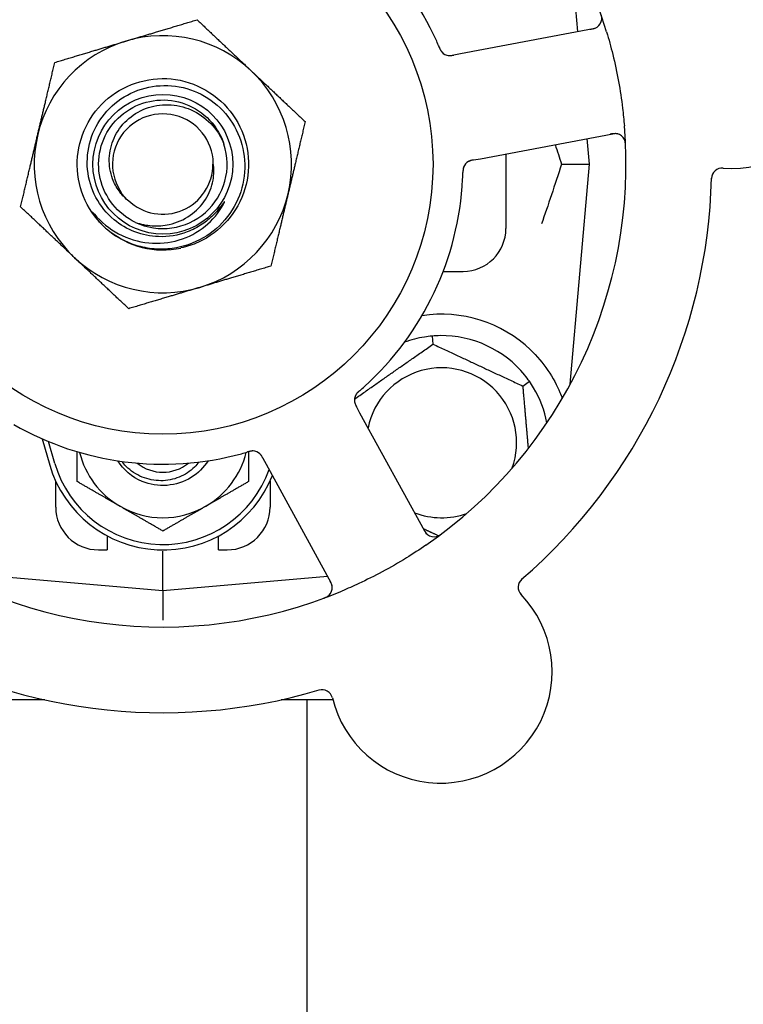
# Model space of a CAD drawing. Header units: inches. Extents: x 24 to 1128, y -69 to 748.
# Tile 31 of 256: x 115.57 to 117.68, y 212.99 to 215.86. Entities that reach past the tile are written whole.
import ezdxf

# ---------------------------------------------------------------- set-up
doc = ezdxf.new("R2010")
doc.units = ezdxf.units.IN
doc.header["$LTSCALE"] = 32
doc.header["$MEASUREMENT"] = 0
doc.layers.add('Dimension (ANSI)', color=7, linetype='Continuous', lineweight=25)
doc.layers.add('Visible (ANSI)', color=7, linetype='Continuous', lineweight=30)
doc.styles.add('Note Text (ANSI)', font='tahoma.ttf')
doc.dimstyles.new('SB Fraction-16 (ANSI)', dxfattribs={"dimscale": 32, "dimtxt": 0.125, "dimasz": 0.098425, "dimexe": 0.125, "dimexo": 0.0625, "dimgap": 0.031496, "dimtad": 0, "dimtih": 1, "dimtoh": 1, "dimdec": 4, "dimrnd": 1e-08, "dimzin": 0, "dimdsep": 46, "dimlunit": 5, "dimtxsty": 'Note Text (ANSI)', "dimcen": 0.09, "dimdle": 0.393701, "dimclrd": 256, "dimclre": 256, "dimclrt": 256, "dimadec": 0, "dimazin": 3, "dimtfac": 0.96, "dimtofl": 0, "dimtmove": 0, "dimatfit": 3, "dimfxl": 1, "dimfrac": 2, "dimtolj": 1, "dimtzin": 12, "dimlwd": -1, "dimlwe": -1, "dimarcsym": 0})

# ---------------------------------------------------------------- blocks, each defined once
blk = doc.blocks.new('*D15')
at = {"layer": 'Defpoints', "color": 0, "transparency": 16777216}
for p in [(152.2904, 475.4837), (60.9568, 155.772), (120.1654, 155.772)]:
    blk.add_point(p, dxfattribs=at)
at = {"layer": 'Dimension (ANSI)', "transparency": 16777216}
for p, q in [((150.2904, 475.4837), (56.9568, 475.4837)), ((60.9568, 472.3341), (60.9568, 338.1609)), ((60.9568, 158.9216), (60.9568, 331.0948)), ((118.1654, 155.772), (56.9568, 155.772))]:
    blk.add_line(p, q, dxfattribs=at)
for points in [[(60.4319, 472.3341), (61.4817, 472.3341), (60.9568, 475.4837)], [(60.4319, 158.9216), (61.4817, 158.9216), (60.9568, 155.772)]]:
    blk.add_solid(points, dxfattribs=at)
at = {"layer": 'Dimension (ANSI)', "transparency": 16777216, "insert": (48.754, 337.153), "char_height": 4, "attachment_point": 1, "style": 'Note Text (ANSI)'}
blk.add_mtext('\\A1;319 11/16', dxfattribs=at)

msp = doc.modelspace()

# ---------------------------------------------------------------- linework, layer by layer
at = {"layer": 'Visible (ANSI)'}
for p, q in [((117.19602, 215.82433), (117.17369, 216.07956)), ((117.24003, 215.83263), (116.85383, 215.75977)), ((116.85383, 215.75977), (116.83428, 215.75608)), ((116.91158, 215.45367), (117.29778, 215.52653)), ((117.22986, 215.43758), (117.22331, 215.51248)), ((116.89206, 215.44999), (116.91158, 215.45367)), ((116.98611, 215.46773), (116.98611, 215.25008)), ((117.14839, 215.43758), (117.22986, 215.43758)), ((117.17369, 214.79559), (117.22986, 215.43758)), ((116.8034, 215.12508), (116.86111, 215.12508)), ((116.77137, 214.93639), (116.77345, 214.91265)), ((117.03508, 214.79065), (117.05459, 214.80432)), ((116.56068, 214.71188), (116.55113, 214.72934)), ((116.74931, 214.3671), (116.56068, 214.71188)), ((115.63378, 214.63665), (115.65611, 214.56008)), ((115.67111, 214.56445), (115.65236, 214.62873)), ((116.27787, 214.57981), (116.2874, 214.56237)), ((116.2874, 214.56237), (116.47604, 214.21759)), ((115.67361, 214.43758), (115.67361, 214.51312)), ((116.29861, 214.51312), (116.29861, 214.43758)), ((115.82361, 214.35341), (115.82361, 214.31258)), ((116.14861, 214.31258), (116.14861, 214.35341)), ((115.79861, 214.31258), (115.82361, 214.31258)), ((115.98611, 214.19383), (115.98611, 214.30841)), ((116.14861, 214.31258), (116.17361, 214.31258)), ((115.34412, 214.24999), (115.98611, 214.19383)), ((115.98611, 214.19383), (116.46606, 214.23582)), ((115.98611, 214.19383), (115.98611, 214.10783)), ((115.64173, 213.87508), (115.37861, 213.87508)), ((116.48159, 213.87508), (116.33048, 213.87508)), ((116.40611, 213.87508), (116.40611, 211.52358))]:
    msp.add_line(p, q, dxfattribs=at)
for radius in [0.7875, 0.20385]:
    msp.add_circle((115.98611, 215.43758), radius, dxfattribs=at)
for centre, radius, start, end in [((115.98611, 215.43758), 1.35, 16.62287, 76.74397), ((115.98611, 215.43758), 0.875, 24.19111, 69.17573), ((117.64436, 215.75041), 0.325, 265.56477, 115.80207), ((117.23424, 215.86334), 0.03125, 280.68342, 18.83549), ((115.98611, 215.43758), 0.375, 106.68342, 166.68342), ((115.98611, 215.43758), 0.375, 46.68342, 106.68342), ((116.82282, 215.78572), 0.03125, 221.46904, 263.46837), ((115.98611, 215.43758), 0.375, 346.68342, 46.68342), ((115.98611, 215.43758), 0.14696, 1.25861, 225.29572), ((115.98611, 215.43758), 1.35, 304.62287, 4.74397), ((115.98611, 215.43758), 0.375, 166.68342, 226.68342), ((117.30357, 215.49582), 0.03125, 2.53135, 100.68342), ((115.98611, 215.43758), 0.1875, 244.71096, 18.15663), ((115.98611, 215.43758), 0.14583, 226.55117, 0.00317), ((116.89215, 215.4182), 0.03125, 118.67765, 160.13682), ((117.61681, 215.39523), 0.03125, 85.56477, 178.51231), ((115.98611, 215.43758), 0.875, 312.19111, 357.17573), ((115.98611, 215.43758), 1.6, 310.81714, 358.5497), ((115.98611, 215.43758), 0.375, 286.68342, 346.68342), ((115.98611, 215.43758), 0.25, 226.19222, 229.96044), ((115.98611, 215.43758), 0.25, 229.96044, 282.10596), ((116.86111, 215.25008), 0.125, 270, 0), ((115.98611, 215.43758), 0.375, 226.68342, 286.68342), ((116.79861, 214.62508), 0.375, 46.24547, 98.78707), ((116.79861, 214.62508), 0.3125, 39.15807, 90.84193), ((116.79861, 214.62508), 0.3125, 99.15807, 110.27972), ((116.79861, 214.62508), 0.21875, 340.34111, 168.47873), ((116.57577, 214.7494), 0.03125, 149.46904, 191.46837), ((116.79861, 214.62508), 0.3125, 10.71622, 30.84193), ((115.98611, 215.43758), 0.875, 240.19111, 285.17573), ((115.98611, 214.65633), 0.25, 193.73904, 240), ((115.98611, 214.65633), 0.25, 300, 346.26096), ((116.24767, 214.56989), 0.03125, 46.67765, 88.13682), ((115.98611, 214.65633), 0.32812, 196.2602, 340.60541), ((115.98611, 214.65633), 0.11727, 230.56429, 309.43571), ((115.98611, 214.65633), 0.34375, 196.2602, 338.3076), ((115.79861, 214.43758), 0.125, 180, 270), ((115.98611, 214.65633), 0.25, 240, 300), ((116.17361, 214.43758), 0.125, 270, 0), ((116.79861, 214.62508), 0.21875, 248.88811, 289.65889), ((115.98611, 215.43758), 1.35, 232.62287, 292.74397), ((116.77672, 214.3821), 0.03125, 208.68342, 306.83549), ((116.44862, 214.20259), 0.03125, 290.53135, 28.68342), ((117.05318, 214.20374), 0.03125, 130.85452, 223.80207), ((116.79606, 213.95716), 0.325, 193.56477, 43.80207), ((115.98611, 215.43758), 1.6, 238.81714, 286.5497), ((116.44974, 213.8736), 0.03125, 13.56477, 106.51231)]:
    msp.add_arc(centre, radius, start, end, dxfattribs=at)
for points, weights in [([(115.87845, 215.79679), (115.9747, 215.82564), (116.08585, 215.85895)], [1, 1.0379548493, 1]), ([(116.08585, 215.85895), (116.17026, 215.77935), (116.24337, 215.71042)], [1, 1.0379548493, 1]), ([(115.67106, 215.73464), (115.7822, 215.76794), (115.87845, 215.79679)], [1, 1.0379548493, 1]), ([(115.62119, 215.52395), (115.64434, 215.62173), (115.67106, 215.73464)], [1, 1.0379548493, 1]), ([(116.24337, 215.71042), (116.31648, 215.64148), (116.40089, 215.56189)], [1, 1.0379548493, 1]), ([(116.40089, 215.56189), (116.37417, 215.44898), (116.35103, 215.3512)], [1, 1.0379548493, 1]), ([(115.57132, 215.31327), (115.59805, 215.42617), (115.62119, 215.52395)], [1, 1.0379548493, 1]), ([(116.35103, 215.3512), (116.32788, 215.25342), (116.30116, 215.14052)], [1, 1.0379548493, 1]), ([(115.72885, 215.16474), (115.65574, 215.23367), (115.57132, 215.31327)], [1, 1.0379548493, 1]), ([(115.88637, 215.01621), (115.80196, 215.0958), (115.72885, 215.16474)], [1, 1.0379548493, 1]), ([(116.30116, 215.14052), (116.19002, 215.10721), (116.09376, 215.07836)], [1, 1.0379548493, 1]), ([(116.09376, 215.07836), (115.99751, 215.04952), (115.88637, 215.01621)], [1, 1.0379548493, 1]), ([(116.54467, 214.75246), (116.65815, 214.83192), (116.77345, 214.91265)], [1.05318140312, 1.20116354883, 1.04422863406]), ([(116.77345, 214.91265), (116.90426, 214.85165), (117.03508, 214.79065)], [1.04422863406, 1.20577136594, 1.04422863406]), ([(117.03508, 214.79065), (117.0436, 214.69327), (117.05107, 214.6079)], [1.04422863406, 1.14843950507, 1.11819795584]), ([(115.73611, 214.51199), (115.73611, 214.55809), (115.73611, 214.59905)], [1, 1.02228011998, 1.01840264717]), ([(116.23611, 214.59903), (116.23611, 214.55808), (116.23611, 214.51199)], [1.01840499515, 1.02227336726, 1]), ([(115.86111, 214.43982), (115.8031, 214.47331), (115.73611, 214.51199)], [1, 1.0379548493, 1]), ([(116.23611, 214.51199), (116.16912, 214.47331), (116.11111, 214.43982)], [1, 1.0379548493, 1]), ([(115.98611, 214.36765), (115.91912, 214.40633), (115.86111, 214.43982)], [1, 1.0379548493, 1]), ([(116.11111, 214.43982), (116.0531, 214.40633), (115.98611, 214.36765)], [1, 1.0379548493, 1]), ([(116.78913, 214.35365), (116.76672, 214.3641), (116.74555, 214.37397)], [1.07843603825, 1.09878333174, 1.11023936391])]:
    msp.add_rational_spline(points, weights, degree=2, dxfattribs=at)
for points, knots in [([(117.23206, 215.83113), (117.23299, 215.8313), (117.23392, 215.83148), (117.23754, 215.83219), (117.24019, 215.8328), (117.24456, 215.83411), (117.24638, 215.83479), (117.24929, 215.8361), (117.25056, 215.83679), (117.25249, 215.83801), (117.25319, 215.83851), (117.2539, 215.83906), (117.25405, 215.83917), (117.25418, 215.83928)], [0, 0, 0, 0, 0.007248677, 0.007248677, 0.028564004, 0.028564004, 0.047482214, 0.047482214, 0.065361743, 0.065361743, 0.076705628, 0.076705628, 0.079955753, 0.079955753, 0.079955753, 0.079955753]), ([(117.27969, 215.82377), (117.28625, 215.8018), (117.29221, 215.7798), (117.30394, 215.73173), (117.30957, 215.70531), (117.31911, 215.65274), (117.32302, 215.62691), (117.32827, 215.58383), (117.33004, 215.56657), (117.33148, 215.54923)], [-0.73118965, -0.73118965, -0.73118965, -0.73118965, -0.55244576, -0.55244576, -0.34137939, -0.34137939, -0.13566771, -0.13566771, 0, 0, 0, 0]), ([(116.79167, 215.77918), (116.79149, 215.77962), (116.79129, 215.78009), (116.79107, 215.78059), (116.78915, 215.7851), (116.78647, 215.79123), (116.78427, 215.79614)], [0.48080563, 0.48080563, 0.48080563, 0.48080563, 0.5329828, 0.5329828, 0.5329828, 1, 1, 1, 1]), ([(116.79169, 215.77914), (116.7918, 215.77887), (116.79192, 215.77859), (116.79224, 215.77785), (116.79244, 215.77738), (116.79307, 215.77592), (116.79352, 215.77492), (116.79449, 215.77286), (116.79502, 215.77179), (116.79614, 215.76971), (116.79672, 215.76875), (116.79792, 215.76689), (116.79853, 215.76609), (116.79932, 215.76513), (116.79954, 215.76488), (116.79971, 215.76468)], [0.001596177, 0.001596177, 0.001596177, 0.001596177, 0.00393777, 0.00393777, 0.007842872, 0.007842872, 0.016055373, 0.016055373, 0.025513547, 0.025513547, 0.037191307, 0.037191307, 0.054193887, 0.054193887, 0.06155888, 0.06155888, 0.06155888, 0.06155888]), ([(116.79169, 215.77914), (116.7919, 215.77864), (116.79211, 215.77814), (116.79254, 215.77713), (116.79275, 215.77664), (116.79348, 215.77497), (116.79401, 215.77381), (116.79491, 215.77194), (116.7953, 215.77118), (116.79623, 215.76948), (116.79676, 215.76861), (116.79775, 215.76711), (116.79823, 215.76646), (116.79903, 215.76545), (116.79938, 215.76505), (116.7996, 215.76481), (116.79962, 215.76478), (116.79963, 215.76477), (116.79963, 215.76476), (116.79963, 215.76476)], [0, 0, 0, 0, 0.004180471, 0.004180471, 0.008305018, 0.008305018, 0.018114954, 0.018114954, 0.025612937, 0.025612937, 0.036850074, 0.036850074, 0.047489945, 0.047489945, 0.056089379, 0.056089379, 0.058286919, 0.058286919, 0.058652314, 0.058652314, 0.058652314, 0.058652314]), ([(116.818, 215.75485), (116.81809, 215.75483), (116.81819, 215.75482), (116.81849, 215.75478), (116.81871, 215.75475), (116.81971, 215.75464), (116.82065, 215.75458), (116.82291, 215.75455), (116.82434, 215.75461), (116.82725, 215.75489), (116.82875, 215.7551), (116.8309, 215.75546), (116.83157, 215.75558), (116.83258, 215.75576), (116.83292, 215.75583), (116.83359, 215.75595), (116.83391, 215.75601), (116.83424, 215.75608)], [0.038929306, 0.038929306, 0.038929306, 0.038929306, 0.040726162, 0.040726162, 0.043941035, 0.043941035, 0.054249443, 0.054249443, 0.066768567, 0.066768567, 0.078206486, 0.078206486, 0.083402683, 0.083402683, 0.086046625, 0.086046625, 0.088630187, 0.088630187, 0.088630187, 0.088630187]), ([(116.8188, 215.75473), (116.8188, 215.75473), (116.81881, 215.75473), (116.81888, 215.75472), (116.8191, 215.75469), (116.81978, 215.75462), (116.82032, 215.75457), (116.82154, 215.75451), (116.82221, 215.7545), (116.82306, 215.75452), (116.82328, 215.75453), (116.82487, 215.75459), (116.82669, 215.75478), (116.8296, 215.75523), (116.83047, 215.75538), (116.83182, 215.75562), (116.83229, 215.75571), (116.83325, 215.75589), (116.83375, 215.75598), (116.83424, 215.75608)], [0.028019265, 0.028019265, 0.028019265, 0.028019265, 0.028672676, 0.028672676, 0.033062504, 0.033062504, 0.040781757, 0.040781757, 0.051074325, 0.051074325, 0.054504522, 0.054504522, 0.075062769, 0.075062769, 0.083066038, 0.083066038, 0.087153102, 0.087153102, 0.091266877, 0.091266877, 0.091266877, 0.091266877]), ([(115.81305, 215.25716), (115.76239, 215.30576), (115.73373, 215.37647), (115.73627, 215.44662), (115.73881, 215.51676), (115.77249, 215.58519), (115.8265, 215.63), (115.8805, 215.67479), (115.95396, 215.69524), (116.02333, 215.68479), (116.09432, 215.6741), (116.15981, 215.63118), (116.19794, 215.57035), (116.23567, 215.51015), (116.24598, 215.43346), (116.22547, 215.36544), (116.20499, 215.29748), (116.15413, 215.23932), (116.08951, 215.20996), (116.07319, 215.20255), (116.05606, 215.197), (116.03853, 215.19333)], [5.2445607, 5.2445607, 5.2445607, 5.2445607, 6.086966, 6.086966, 6.086966, 6.9291128, 6.9291128, 6.9291128, 7.7710085, 7.7710085, 7.7710085, 8.6324711, 8.6324711, 8.6324711, 9.4850832, 9.4850832, 9.4850832, 10.3367446, 10.3367446, 10.3367446, 10.5518672, 10.5518672, 10.5518672, 10.5518672]), ([(115.97332, 215.22634), (115.94984, 215.22711), (115.92665, 215.23179), (115.88253, 215.2486), (115.86194, 215.26067), (115.82206, 215.29391), (115.80415, 215.31604), (115.77765, 215.36617), (115.7694, 215.39374), (115.76386, 215.45077), (115.76673, 215.47969), (115.78344, 215.53512), (115.79722, 215.56105), (115.83409, 215.60644), (115.85692, 215.62538), (115.90879, 215.65365), (115.93738, 215.6626), (115.99668, 215.66911), (116.02683, 215.6665), (116.08473, 215.64985), (116.11189, 215.63585), (116.15959, 215.59808), (116.1796, 215.57459), (116.20967, 215.52103), (116.21935, 215.49142), (116.2269, 215.42986), (116.22459, 215.39849), (116.20804, 215.33811), (116.19386, 215.30971), (116.15526, 215.25967), (116.13113, 215.23858), (116.0759, 215.20665), (116.04529, 215.19621), (116.01353, 215.19191)], [-3.5801326, -3.5801326, -3.5801326, -3.5801326, -3.4004535, -3.4004535, -3.2191752, -3.2191752, -3.0035583, -3.0035583, -2.7857358, -2.7857358, -2.5657084, -2.5657084, -2.3434763, -2.3434763, -2.1190401, -2.1190401, -1.8924003, -1.8924003, -1.6635571, -1.6635571, -1.4325112, -1.4325112, -1.1992628, -1.1992628, -0.9638125, -0.9638125, -0.7261606, -0.7261606, -0.4863077, -0.4863077, -0.244254, -0.244254, 0, 0, 0, 0]), ([(115.90601, 215.26805), (115.85472, 215.29228), (115.81569, 215.34099), (115.8032, 215.39632), (115.79072, 215.45165), (115.80507, 215.51239), (115.84098, 215.55629), (115.87682, 215.6001), (115.93336, 215.6262), (115.98995, 215.62504), (116.04664, 215.62388), (116.10216, 215.59539), (116.13616, 215.55001), (116.14838, 215.53369), (116.15773, 215.51533), (116.164, 215.49595)], [5.153766, 5.153766, 5.153766, 5.153766, 6.061332, 6.061332, 6.061332, 6.968806, 6.968806, 6.968806, 7.8744508, 7.8744508, 7.8744508, 8.7817425, 8.7817425, 8.7817425, 9.107885, 9.107885, 9.107885, 9.107885]), ([(115.88273, 215.33313), (115.87355, 215.34093), (115.86536, 215.34983), (115.85052, 215.37051), (115.84421, 215.38239), (115.8325, 215.41383), (115.82929, 215.43392), (115.83068, 215.47477), (115.83548, 215.49513), (115.85277, 215.53342), (115.86529, 215.55089), (115.89667, 215.5805), (115.91538, 215.5922), (115.95672, 215.60806), (115.97904, 215.61186), (116.02444, 215.61078), (116.04709, 215.60568), (116.08971, 215.58695), (116.10918, 215.5733), (116.14226, 215.53896), (116.1554, 215.51845), (116.16427, 215.496)], [-1.5503297, -1.5503297, -1.5503297, -1.5503297, -1.4577971, -1.4577971, -1.3550285, -1.3550285, -1.200467, -1.200467, -1.0416694, -1.0416694, -0.8786368, -0.8786368, -0.7113708, -0.7113708, -0.5398726, -0.5398726, -0.3641439, -0.3641439, -0.1841858, -0.1841858, 0, 0, 0, 0]), ([(117.31329, 215.52552), (117.313, 215.52561), (117.31265, 215.52571), (117.31092, 215.52617), (117.30919, 215.52649), (117.30604, 215.52678), (117.30452, 215.52683), (117.30065, 215.52669), (117.29821, 215.52644), (117.29469, 215.52591), (117.29366, 215.52573), (117.29168, 215.52538), (117.29074, 215.5252), (117.2898, 215.52502)], [0.058736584, 0.058736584, 0.058736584, 0.058736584, 0.064782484, 0.064782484, 0.086145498, 0.086145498, 0.103238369, 0.103238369, 0.1234345, 0.1234345, 0.131598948, 0.131598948, 0.13893919, 0.13893919, 0.13893919, 0.13893919]), ([(117.33509, 215.49014), (117.33506, 215.49077), (117.33504, 215.49139), (117.33496, 215.49306), (117.3349, 215.49414), (117.33474, 215.49613), (117.33465, 215.49704), (117.33438, 215.4994), (117.33415, 215.50085), (117.33366, 215.50335), (117.3334, 215.50446), (117.33287, 215.50631), (117.33261, 215.5071), (117.33203, 215.50865), (117.33171, 215.50938), (117.33131, 215.51019), (117.33123, 215.51036), (117.33115, 215.51051)], [0, 0, 0, 0, 0.005149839, 0.005149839, 0.013554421, 0.013554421, 0.020527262, 0.020527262, 0.031641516, 0.031641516, 0.041623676, 0.041623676, 0.051235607, 0.051235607, 0.06373445, 0.06373445, 0.067355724, 0.067355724, 0.067355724, 0.067355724]), ([(115.90601, 215.26805), (115.92174, 215.26256), (115.93812, 215.25921), (115.97151, 215.25707), (115.98834, 215.25833), (116.02668, 215.26683), (116.04749, 215.27586), (116.08351, 215.30101), (116.09859, 215.31657), (116.1212, 215.35187), (116.12883, 215.37107), (116.1354, 215.40761), (116.13563, 215.42439), (116.13303, 215.4408)], [-0.89666376, -0.89666376, -0.89666376, -0.89666376, -0.7697294, -0.7697294, -0.64162523, -0.64162523, -0.47009117, -0.47009117, -0.30597672, -0.30597672, -0.14928046, -0.14928046, -0.02134877, -0.02134877, -0.02134877, -0.02134877]), ([(116.86303, 215.42953), (116.86294, 215.42931), (116.86284, 215.42903), (116.86256, 215.42819), (116.86237, 215.42758), (116.86203, 215.42628), (116.86188, 215.4256), (116.86162, 215.42421), (116.8615, 215.42352), (116.86128, 215.42186), (116.86117, 215.42083), (116.86105, 215.41932), (116.86101, 215.41886), (116.86091, 215.4172), (116.86086, 215.41596), (116.8608, 215.41434), (116.86079, 215.41394), (116.86077, 215.41336), (116.86077, 215.41319), (116.86076, 215.41301)], [0.044252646, 0.044252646, 0.044252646, 0.044252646, 0.05067159, 0.05067159, 0.061250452, 0.061250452, 0.07105005, 0.07105005, 0.078610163, 0.078610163, 0.087196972, 0.087196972, 0.090753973, 0.090753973, 0.100050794, 0.100050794, 0.103147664, 0.103147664, 0.104517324, 0.104517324, 0.104517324, 0.104517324]), ([(116.86289, 215.42918), (116.86289, 215.42918), (116.86288, 215.42915), (116.86283, 215.42902), (116.86278, 215.42889), (116.86264, 215.42847), (116.86252, 215.42812), (116.86217, 215.42694), (116.86193, 215.42604), (116.86155, 215.42407), (116.86139, 215.42304), (116.86111, 215.42061), (116.861, 215.41916), (116.86086, 215.41634), (116.86082, 215.41495), (116.86077, 215.4134), (116.86077, 215.4132), (116.86076, 215.41301)], [0.030853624, 0.030853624, 0.030853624, 0.030853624, 0.032941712, 0.032941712, 0.036385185, 0.036385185, 0.042347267, 0.042347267, 0.055267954, 0.055267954, 0.065838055, 0.065838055, 0.077516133, 0.077516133, 0.087897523, 0.087897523, 0.089364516, 0.089364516, 0.089364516, 0.089364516]), ([(116.89201, 215.44998), (116.89172, 215.44992), (116.89143, 215.44987), (116.88982, 215.44956), (116.88847, 215.4493), (116.88566, 215.44868), (116.88419, 215.44831), (116.88161, 215.44752), (116.88045, 215.44711), (116.87836, 215.44623), (116.87739, 215.44574), (116.87658, 215.4453), (116.87647, 215.44523), (116.87636, 215.44517)], [0, 0, 0, 0, 0.002309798, 0.002309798, 0.012623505, 0.012623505, 0.02433842, 0.02433842, 0.035397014, 0.035397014, 0.047442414, 0.047442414, 0.049661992, 0.049661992, 0.049661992, 0.049661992]), ([(116.89205, 215.44999), (116.89153, 215.44989), (116.89101, 215.44979), (116.89, 215.4496), (116.8895, 215.4495), (116.88838, 215.44928), (116.88777, 215.44916), (116.88559, 215.44869), (116.8842, 215.44835), (116.88206, 215.44772), (116.88113, 215.44741), (116.87949, 215.44676), (116.87879, 215.44645), (116.87765, 215.44589), (116.87715, 215.44562), (116.87686, 215.44546), (116.87682, 215.44544), (116.87682, 215.44544), (116.87682, 215.44544), (116.87682, 215.44544)], [0, 0, 0, 0, 0.004355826, 0.004355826, 0.008687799, 0.008687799, 0.014307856, 0.014307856, 0.029588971, 0.029588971, 0.043844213, 0.043844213, 0.054171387, 0.054171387, 0.06195455, 0.06195455, 0.063871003, 0.063871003, 0.063878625, 0.063878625, 0.063878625, 0.063878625]), ([(115.7863, 215.29203), (115.80613, 215.26869), (115.83013, 215.24925), (115.88434, 215.22034), (115.91408, 215.21122), (115.97449, 215.2052), (116.00453, 215.208), (116.0609, 215.2249), (116.08677, 215.23849), (116.131, 215.2744), (116.14915, 215.2961), (116.16253, 215.3207)], [-1.1317323, -1.1317323, -1.1317323, -1.1317323, -0.8984595, -0.8984595, -0.6634575, -0.6634575, -0.435379, -0.435379, -0.2142259, -0.2142259, 0, 0, 0, 0]), ([(116.16253, 215.3207), (116.16333, 215.32217), (116.16419, 215.32384), (116.16516, 215.32594), (116.16558, 215.32692), (116.16582, 215.32773), (116.16586, 215.3279), (116.16587, 215.32807), (116.16587, 215.32813), (116.16586, 215.32819), (116.16586, 215.32821), (116.16584, 215.32824), (116.16583, 215.32826), (116.1658, 215.32827), (116.16579, 215.32827), (116.16574, 215.32827), (116.16572, 215.32827), (116.16564, 215.32824), (116.16559, 215.3282), (116.1654, 215.32806), (116.16522, 215.32788), (116.16436, 215.32691), (116.1634, 215.32563), (116.15766, 215.31784), (116.14817, 215.30417), (116.13297, 215.28913)], [-0.32002064, -0.32002064, -0.32002064, -0.32002064, -0.25037654, -0.25037654, -0.22022079, -0.22022079, -0.21319305, -0.21319305, -0.21059304, -0.21059304, -0.20923641, -0.20923641, -0.20821255, -0.20821255, -0.20712521, -0.20712521, -0.2055378, -0.2055378, -0.20262718, -0.20262718, -0.19315319, -0.19315319, -0.1629071, -0.1629071, 0, 0, 0, 0]), ([(115.81305, 215.25716), (115.80521, 215.2647), (115.79785, 215.27285), (115.78584, 215.2884), (115.78215, 215.29416), (115.78032, 215.29753), (115.78, 215.29817), (115.77979, 215.29873), (115.77975, 215.29885), (115.77973, 215.29898), (115.77973, 215.29902), (115.77973, 215.29908), (115.77974, 215.2991), (115.77975, 215.29912), (115.77976, 215.29913), (115.77978, 215.29915), (115.77979, 215.29915), (115.77983, 215.29915), (115.77985, 215.29915), (115.77992, 215.29912), (115.77998, 215.29909), (115.78083, 215.29852), (115.78316, 215.29573), (115.7863, 215.29203)], [-0.28928031, -0.28928031, -0.28928031, -0.28928031, -0.16787143, -0.16787143, -0.06646306, -0.06646306, -0.04917499, -0.04917499, -0.04476579, -0.04476579, -0.04306859, -0.04306859, -0.04215282, -0.04215282, -0.04143605, -0.04143605, -0.040655, -0.040655, -0.03948059, -0.03948059, -0.0370912, -0.0370912, 0, 0, 0, 0]), ([(116.13297, 215.28913), (116.12305, 215.27932), (116.11229, 215.2705), (116.08711, 215.25363), (116.07253, 215.2461), (116.03045, 215.23011), (116.00196, 215.2254), (115.97332, 215.22634)], [-0.44935864, -0.44935864, -0.44935864, -0.44935864, -0.34320731, -0.34320731, -0.21838639, -0.21838639, 0, 0, 0, 0]), ([(116.01353, 215.19191), (115.99608, 215.18954), (115.97841, 215.18909), (115.94302, 215.19205), (115.9254, 215.1955), (115.87792, 215.21037), (115.84963, 215.22578), (115.82528, 215.24618)], [-0.51193076, -0.51193076, -0.51193076, -0.51193076, -0.37804019, -0.37804019, -0.24204071, -0.24204071, 0, 0, 0, 0]), ([(117.05795, 214.89594), (117.07657, 214.87811), (117.094, 214.85752), (117.12326, 214.81459), (117.13502, 214.79221), (117.146, 214.76643), (117.14833, 214.76047), (117.1505, 214.7545)], [0.51551539, 0.51551539, 0.51551539, 0.51551539, 0.71204276, 0.71204276, 0.91166133, 0.91166133, 0.96773016, 0.96773016, 0.96773016, 0.96773016]), ([(116.5599, 214.77698), (116.55967, 214.77678), (116.55944, 214.77658), (116.55883, 214.77605), (116.55845, 214.77571), (116.55726, 214.77466), (116.55645, 214.77393), (116.55479, 214.77237), (116.55393, 214.77153), (116.5523, 214.76982), (116.55156, 214.76898), (116.55017, 214.76726), (116.5496, 214.76644), (116.54893, 214.76539), (116.54875, 214.7651), (116.54862, 214.76488)], [0.001596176, 0.001596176, 0.001596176, 0.001596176, 0.003937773, 0.003937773, 0.007842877, 0.007842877, 0.016055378, 0.016055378, 0.025513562, 0.025513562, 0.037191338, 0.037191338, 0.0541939, 0.0541939, 0.061558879, 0.061558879, 0.061558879, 0.061558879]), ([(116.5599, 214.77698), (116.55948, 214.77662), (116.55907, 214.77626), (116.55825, 214.77554), (116.55784, 214.77519), (116.55648, 214.77398), (116.55554, 214.77312), (116.55405, 214.77168), (116.55344, 214.77108), (116.55211, 214.76967), (116.55145, 214.7689), (116.55033, 214.76749), (116.54986, 214.76683), (116.54915, 214.76576), (116.54887, 214.7653), (116.54871, 214.76502), (116.54868, 214.76499), (116.54868, 214.76498), (116.54868, 214.76497), (116.54868, 214.76497)], [0, 0, 0, 0, 0.004180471, 0.004180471, 0.008305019, 0.008305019, 0.018114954, 0.018114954, 0.025612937, 0.025612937, 0.036850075, 0.036850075, 0.047489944, 0.047489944, 0.05608938, 0.05608938, 0.05828692, 0.05828692, 0.058652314, 0.058652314, 0.058652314, 0.058652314]), ([(116.55992, 214.777), (116.56029, 214.77731), (116.56067, 214.77765), (116.56108, 214.77801), (116.56478, 214.78123), (116.56978, 214.78567), (116.57376, 214.78928)], [0.48080563, 0.48080563, 0.48080563, 0.48080563, 0.5329828, 0.5329828, 0.5329828, 1, 1, 1, 1]), ([(116.54492, 214.74445), (116.54493, 214.74436), (116.54495, 214.74426), (116.54501, 214.74396), (116.54505, 214.74374), (116.54526, 214.74275), (116.54548, 214.74184), (116.54615, 214.73968), (116.54665, 214.73834), (116.54782, 214.73566), (116.54848, 214.7343), (116.54949, 214.73237), (116.54981, 214.73176), (116.5503, 214.73086), (116.55046, 214.73056), (116.55079, 214.72996), (116.55095, 214.72967), (116.55111, 214.72938)], [0.038929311, 0.038929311, 0.038929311, 0.038929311, 0.040726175, 0.040726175, 0.043941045, 0.043941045, 0.054249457, 0.054249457, 0.066768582, 0.066768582, 0.078206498, 0.078206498, 0.083402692, 0.083402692, 0.086046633, 0.086046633, 0.088630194, 0.088630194, 0.088630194, 0.088630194]), ([(116.54506, 214.74365), (116.54506, 214.74365), (116.54506, 214.74364), (116.54507, 214.74357), (116.54511, 214.74335), (116.54525, 214.74268), (116.54538, 214.74215), (116.54569, 214.74097), (116.54589, 214.74033), (116.54617, 214.73952), (116.54625, 214.73932), (116.5468, 214.73783), (116.54754, 214.73616), (116.54887, 214.73353), (116.54928, 214.73275), (116.54993, 214.73153), (116.55016, 214.73112), (116.55062, 214.73026), (116.55087, 214.72982), (116.55111, 214.72938)], [0.028019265, 0.028019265, 0.028019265, 0.028019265, 0.028672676, 0.028672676, 0.033062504, 0.033062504, 0.040781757, 0.040781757, 0.051074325, 0.051074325, 0.054504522, 0.054504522, 0.07506277, 0.07506277, 0.083066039, 0.083066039, 0.087153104, 0.087153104, 0.091266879, 0.091266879, 0.091266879, 0.091266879]), ([(116.24906, 214.60111), (116.24906, 214.60111), (116.24903, 214.60111), (116.2489, 214.60112), (116.24876, 214.60112), (116.24831, 214.60113), (116.24794, 214.60114), (116.24671, 214.60111), (116.24578, 214.60105), (116.24379, 214.60081), (116.24276, 214.60064), (116.24036, 214.60015), (116.23895, 214.59981), (116.23622, 214.59908), (116.23489, 214.59869), (116.2334, 214.59825), (116.23322, 214.59819), (116.23303, 214.59814)], [0.030853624, 0.030853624, 0.030853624, 0.030853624, 0.032941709, 0.032941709, 0.03638518, 0.03638518, 0.042347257, 0.042347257, 0.055267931, 0.055267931, 0.065838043, 0.065838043, 0.077516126, 0.077516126, 0.087897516, 0.087897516, 0.089364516, 0.089364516, 0.089364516, 0.089364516]), ([(116.24944, 214.60109), (116.24921, 214.6011), (116.24891, 214.60111), (116.24802, 214.60112), (116.24739, 214.60111), (116.24604, 214.60103), (116.24534, 214.60097), (116.24394, 214.60079), (116.24326, 214.60068), (116.24161, 214.60038), (116.2406, 214.60017), (116.23911, 214.59982), (116.23867, 214.59971), (116.23706, 214.5993), (116.23586, 214.59896), (116.23431, 214.59851), (116.23392, 214.5984), (116.23337, 214.59824), (116.2332, 214.59819), (116.23303, 214.59814)], [0.044252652, 0.044252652, 0.044252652, 0.044252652, 0.050671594, 0.050671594, 0.061250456, 0.061250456, 0.071050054, 0.071050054, 0.078610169, 0.078610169, 0.087196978, 0.087196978, 0.090753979, 0.090753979, 0.100050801, 0.100050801, 0.10314767, 0.10314767, 0.10451733, 0.10451733, 0.10451733, 0.10451733]), ([(116.27784, 214.57985), (116.2777, 214.58011), (116.27756, 214.58037), (116.27677, 214.5818), (116.2761, 214.58301), (116.27465, 214.58548), (116.27384, 214.58677), (116.27229, 214.58898), (116.27154, 214.58995), (116.27006, 214.59167), (116.26929, 214.59244), (116.26862, 214.59307), (116.26852, 214.59316), (116.26844, 214.59324)], [0, 0, 0, 0, 0.002309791, 0.002309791, 0.012623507, 0.012623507, 0.024338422, 0.024338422, 0.035397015, 0.035397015, 0.047442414, 0.047442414, 0.049661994, 0.049661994, 0.049661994, 0.049661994]), ([(116.27786, 214.57981), (116.27761, 214.58027), (116.27735, 214.58074), (116.27686, 214.58164), (116.27661, 214.58208), (116.27606, 214.58308), (116.27575, 214.58362), (116.27463, 214.58555), (116.27388, 214.58677), (116.27262, 214.58862), (116.27204, 214.5894), (116.27091, 214.59075), (116.2704, 214.59133), (116.26951, 214.59224), (116.26911, 214.59263), (116.26886, 214.59286), (116.26883, 214.59289), (116.26883, 214.59289), (116.26883, 214.59289), (116.26883, 214.59289)], [0, 0, 0, 0, 0.004355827, 0.004355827, 0.008687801, 0.008687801, 0.014307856, 0.014307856, 0.029588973, 0.029588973, 0.043844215, 0.043844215, 0.054171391, 0.054171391, 0.061954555, 0.061954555, 0.063871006, 0.063871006, 0.063878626, 0.063878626, 0.063878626, 0.063878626]), ([(116.11773, 214.57275), (116.10519, 214.55295), (116.08837, 214.53588), (116.06844, 214.52353), (116.02619, 214.49733), (115.97114, 214.49304), (115.92534, 214.51238), (115.89628, 214.52465), (115.87143, 214.54622), (115.85442, 214.57275)], [6.8488771, 6.8488771, 6.8488771, 6.8488771, 7.2990044, 7.2990044, 7.2990044, 8.2534333, 8.2534333, 8.2534333, 8.8590861, 8.8590861, 8.8590861, 8.8590861]), ([(116.09131, 214.56892), (116.0874, 214.56379), (116.08312, 214.55892), (116.06564, 214.54168), (116.05041, 214.53166), (116.0167, 214.51785), (115.99851, 214.51431), (115.96149, 214.51435), (115.94303, 214.51804), (115.90826, 214.53237), (115.89233, 214.54296), (115.87425, 214.56087), (115.86995, 214.56574), (115.86599, 214.57086)], [-1.06231766, -1.06231766, -1.06231766, -1.06231766, -1.01273267, -1.01273267, -0.87465824, -0.87465824, -0.73438222, -0.73438222, -0.59190522, -0.59190522, -0.44722789, -0.44722789, -0.39760805, -0.39760805, -0.39760805, -0.39760805]), ([(116.74542, 214.37422), (116.74587, 214.37339), (116.74633, 214.37256), (116.74812, 214.36934), (116.74952, 214.367), (116.75211, 214.36325), (116.75332, 214.36173), (116.75547, 214.35937), (116.75652, 214.35837), (116.75828, 214.35692), (116.75897, 214.35641), (116.75971, 214.3559), (116.75987, 214.35579), (116.76001, 214.3557)], [0, 0, 0, 0, 0.007248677, 0.007248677, 0.028564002, 0.028564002, 0.047482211, 0.047482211, 0.06536174, 0.06536174, 0.076705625, 0.076705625, 0.079955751, 0.079955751, 0.079955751, 0.079955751]), ([(116.78272, 214.35143), (116.783, 214.35149), (116.78335, 214.35157), (116.78452, 214.35187), (116.78541, 214.35214), (116.78738, 214.35286), (116.78854, 214.35335), (116.79051, 214.35434), (116.79113, 214.35467), (116.79266, 214.35553), (116.79361, 214.35609), (116.79558, 214.35735), (116.79662, 214.35806), (116.79822, 214.35919), (116.79882, 214.35963), (116.79999, 214.36049), (116.80055, 214.36092), (116.80112, 214.36136)], [0.051298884, 0.051298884, 0.051298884, 0.051298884, 0.057269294, 0.057269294, 0.069785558, 0.069785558, 0.083632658, 0.083632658, 0.089458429, 0.089458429, 0.097820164, 0.097820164, 0.107290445, 0.107290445, 0.113094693, 0.113094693, 0.118968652, 0.118968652, 0.118968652, 0.118968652]), ([(116.75314, 214.32665), (116.73427, 214.31362), (116.71519, 214.30116), (116.673, 214.27508), (116.64951, 214.26151), (116.60301, 214.2365), (116.58032, 214.22512), (116.54111, 214.20681), (116.52467, 214.19952), (116.50804, 214.19255)], [-0.73117437, -0.73117437, -0.73117437, -0.73117437, -0.55243049, -0.55243049, -0.34047291, -0.34047291, -0.14064238, -0.14064238, 0, 0, 0, 0]), ([(116.47987, 214.20253), (116.47987, 214.20283), (116.47985, 214.20319), (116.47975, 214.20498), (116.47953, 214.20672), (116.47883, 214.20981), (116.4784, 214.21127), (116.47708, 214.21491), (116.47609, 214.21715), (116.47449, 214.22034), (116.474, 214.22127), (116.47306, 214.22303), (116.4726, 214.22388), (116.47214, 214.22472)], [0.058736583, 0.058736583, 0.058736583, 0.058736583, 0.064782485, 0.064782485, 0.086145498, 0.086145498, 0.103238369, 0.103238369, 0.123434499, 0.123434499, 0.131598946, 0.131598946, 0.138939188, 0.138939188, 0.138939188, 0.138939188]), ([(116.45295, 214.17087), (116.45354, 214.17108), (116.45413, 214.1713), (116.4557, 214.17189), (116.4567, 214.17228), (116.45854, 214.17304), (116.45939, 214.17341), (116.46154, 214.1744), (116.46286, 214.17506), (116.46508, 214.1763), (116.46605, 214.1769), (116.46765, 214.17797), (116.46832, 214.17846), (116.46962, 214.1795), (116.47021, 214.18003), (116.47086, 214.18065), (116.471, 214.18078), (116.47111, 214.1809)], [0, 0, 0, 0, 0.005149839, 0.005149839, 0.013554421, 0.013554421, 0.020527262, 0.020527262, 0.031641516, 0.031641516, 0.041623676, 0.041623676, 0.051235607, 0.051235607, 0.06373445, 0.06373445, 0.067355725, 0.067355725, 0.067355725, 0.067355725])]:
    msp.add_open_spline(points, degree=3, knots=knots, dxfattribs=at)
for points in [[(117.12954, 215.49479), (117.13582, 215.47589), (117.14213, 215.45678), (117.14839, 215.43758)], [(116.13194, 215.43758), (116.13232, 215.43865), (116.13268, 215.43973), (116.13303, 215.4408)], [(117.14839, 215.43758), (117.12874, 215.3773), (117.10862, 215.31789), (117.09008, 215.26326)], [(116.86005, 215.39446), (116.86034, 215.40043), (116.86062, 215.40808), (116.86076, 215.41302)], [(115.88273, 215.33313), (115.88375, 215.33264), (115.88478, 215.33217), (115.88582, 215.3317)], [(116.77137, 214.93639), (116.76378, 214.93572), (116.75601, 214.93474), (116.74887, 214.93359)], [(116.79402, 214.93754), (116.78679, 214.93744), (116.77897, 214.93705), (116.77137, 214.93639)], [(117.05459, 214.80432), (117.05022, 214.81056), (117.04549, 214.8168), (117.04092, 214.82241)], [(117.06692, 214.78529), (117.06321, 214.79149), (117.05896, 214.79807), (117.05459, 214.80432)], [(116.21517, 214.59309), (116.22094, 214.59465), (116.22829, 214.59675), (116.23304, 214.59814)]]:
    msp.add_open_spline(points, degree=3, dxfattribs=at)

# ---------------------------------------------------------------- dimensions: what is measured, and where the dimension line sits
at = {"layer": 'Dimension (ANSI)'}
dim = msp.add_linear_dim(base=(60.95681, 155.77197), p1=(152.29037, 475.48367), p2=(120.16537, 155.77197), angle=270, dimstyle='SB Fraction-16 (ANSI)', override={"dimgap": 0.031496, "dimdec": 4, "dimtol": 0, "dimlim": 0, "dimtp": 0, "dimtm": 0, "dimtdec": 2, "dimatfit": 1}, dxfattribs=at)
dim.commit()
dim.dimension.update_dxf_attribs({"geometry": '*D15', "text_midpoint": (60.95681, 334.62782), "dimtype": 160})

doc.saveas('drawing.dxf')
